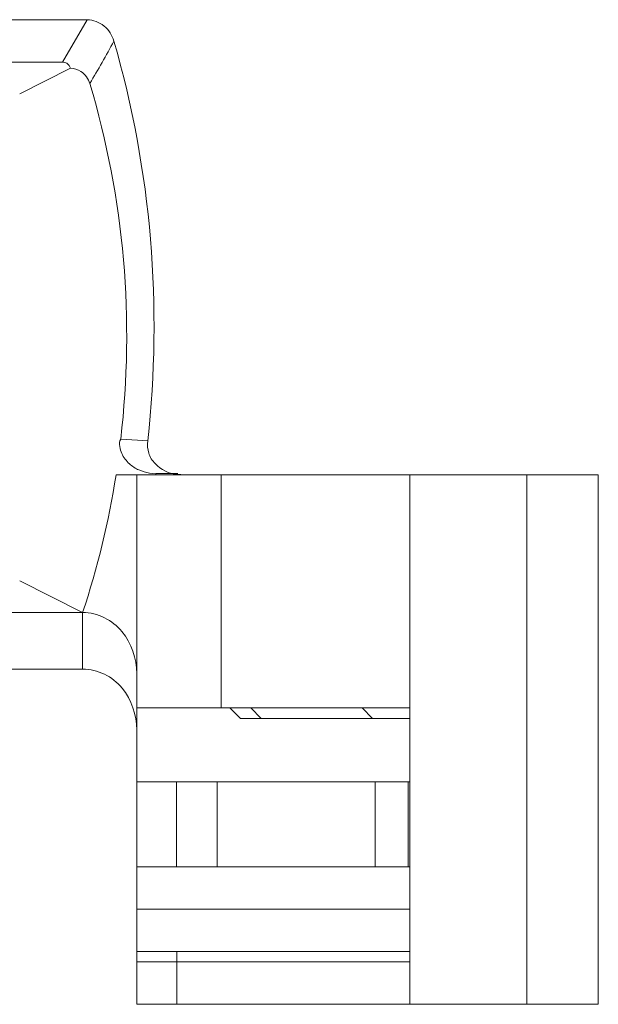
# Model space of a CAD drawing. Header units: millimetres. Extents: x 0 to 427, y 0 to 299.
# Tile 49 of 54: x 201.67 to 204.4, y 239.11 to 243.76. Entities that reach past the tile are written whole.
import ezdxf

# ---------------------------------------------------------------- set-up
doc = ezdxf.new("R2010")
doc.units = ezdxf.units.MM
doc.header["$LTSCALE"] = 23.1
doc.header["$MEASUREMENT"] = 0
for name, color, linetype in [('1_15', 7, 'Continuous'), ('1_27', 7, 'Continuous'), ('1_52', 7, 'Continuous'), ('1_6', 7, 'Continuous')]:
    doc.layers.add(name, color=color, linetype=linetype)

msp = doc.modelspace()

# ---------------------------------------------------------------- linework, layer by layer
at = {"layer": '1_15', "color": 7, "linetype": 'Continuous', "lineweight": 0}
for p, q in [((202.6243, 240.5054), (202.6243, 241.6054)), ((202.2254, 240.5054), (203.5145, 240.5054))]:
    msp.add_line(p, q, dxfattribs=at)
at = {"layer": '1_27', "color": 7, "linetype": 'Continuous', "lineweight": 0}
for p, q in [((202.4151, 239.1054), (202.4151, 239.3554)), ((202.2254, 239.3054), (203.5145, 239.3054))]:
    msp.add_line(p, q, dxfattribs=at)
at = {"layer": '1_52', "color": 7, "linetype": 'Continuous', "lineweight": 0}
for p, q in [((203.5145, 240.1554), (202.2254, 240.1554)), ((202.4132, 239.7554), (202.4132, 240.1554)), ((202.6058, 240.1554), (202.6058, 239.7554)), ((203.3504, 239.7554), (203.3504, 240.1554)), ((203.5073, 239.7554), (203.5073, 240.1554)), ((202.2254, 239.7554), (203.5145, 239.7554))]:
    msp.add_line(p, q, dxfattribs=at)
at = {"layer": '1_6', "color": 7, "linetype": 'Continuous', "lineweight": 0}
for p, q in [((199.7887, 243.7554), (201.9921, 243.7554)), ((201.9921, 243.7554), (201.8753, 243.5554)), ((199.905, 243.5554), (201.8753, 243.5554)), ((201.9131, 243.5258), (201.6729, 243.4054)), ((202.279, 241.7664), (202.1511, 241.7745)), ((202.1279, 241.6054), (204.4042, 241.6054)), ((202.2254, 239.1054), (202.2254, 241.6054)), ((202.2851, 241.6142), (202.3145, 241.6099)), ((202.3145, 241.6101), (202.3164, 241.6099)), ((202.3148, 241.612), (202.4187, 241.612)), ((202.4329, 241.6069), (202.4182, 241.6088)), ((203.5145, 241.6054), (203.5145, 239.1054)), ((204.0674, 241.6054), (204.0674, 239.1054)), ((204.4042, 241.6054), (204.4042, 239.1054)), ((201.6729, 241.1054), (201.9701, 240.9554)), ((201.9701, 240.9554), (199.9064, 240.9554)), ((201.9701, 240.6887), (201.9701, 240.9554)), ((201.9701, 240.6887), (199.8414, 240.6887)), ((202.7148, 240.4554), (202.6648, 240.5054)), ((202.7636, 240.5054), (202.8126, 240.4554)), ((203.3385, 240.4554), (203.2895, 240.5054)), ((202.7148, 240.4554), (203.5145, 240.4554)), ((202.2254, 239.5554), (203.5145, 239.5554)), ((203.5145, 239.3554), (202.2254, 239.3554)), ((204.4042, 239.1054), (202.2254, 239.1054))]:
    msp.add_line(p, q, dxfattribs=at)
for centre, radius, start, end in [((192.9982, 248.6744), 10.4098, 329.89917, 331.16916), ((198.0521, 242.2506), 4.1265, 341.7063, 351.0037)]:
    msp.add_arc(centre, radius, start, end, dxfattribs=at)
for points, knots in [([(202.1178, 243.6546), (202.1094, 243.6816), (202.0777, 243.7328), (202.0202, 243.7547), (201.992, 243.7554)], [0, 0, 0, 0, 0.501026, 1, 1, 1, 1]), ([(202.2772, 241.7666), (202.3115, 242.082), (202.3221, 242.721), (202.2052, 243.3495), (202.1178, 243.6546)], [0, 0, 0, 0, 0.499974, 1, 1, 1, 1]), ([(201.8753, 243.5554), (201.8821, 243.5553), (201.8994, 243.5505), (201.9092, 243.535), (201.9131, 243.5258)], [0, 0, 0, 0, 0.40183, 1, 1, 1, 1]), ([(201.9131, 243.5258), (201.9301, 243.5248), (201.9714, 243.5136), (201.9974, 243.4763), (202.0043, 243.4536)], [0, 0, 0, 0, 0.417911, 1, 1, 1, 1]), ([(202.0043, 243.4536), (202.0846, 243.1829), (202.192, 242.624), (202.182, 242.0551), (202.15, 241.7746)], [0, 0, 0, 0, 0.500019, 1, 1, 1, 1]), ([(202.15, 241.7746), (202.1427, 241.7653), (202.1444, 241.7386), (202.1559, 241.6979), (202.187, 241.6568), (202.2339, 241.6264), (202.2683, 241.6177), (202.2851, 241.6142)], [0, 0, 0, 0, 0.150842, 0.297456, 0.552713, 0.781106, 1, 1, 1, 1]), ([(202.3119, 241.6587), (202.2985, 241.6727), (202.277, 241.7072), (202.2757, 241.7473), (202.2772, 241.7666)], [0, 0, 0, 0, 0.499957, 1, 1, 1, 1]), ([(202.2254, 240.6684), (202.2254, 240.738), (202.1884, 240.8481), (202.0767, 240.9379), (202.0053, 240.9555), (201.9701, 240.9554)], [0, 0, 0, 0, 0.496875, 0.748597, 1, 1, 1, 1]), ([(201.9701, 240.6887), (202.0053, 240.6888), (202.0768, 240.6712), (202.1885, 240.5815), (202.2254, 240.4714), (202.2254, 240.4018)], [0, 0, 0, 0, 0.251498, 0.503184, 1, 1, 1, 1])]:
    msp.add_open_spline(points, degree=3, knots=knots, dxfattribs=at)
msp.add_open_spline([(202.4181, 241.6072), (202.3788, 241.6104), (202.339, 241.6302), (202.3119, 241.6587)], degree=3, dxfattribs=at)

doc.saveas('drawing.dxf')
